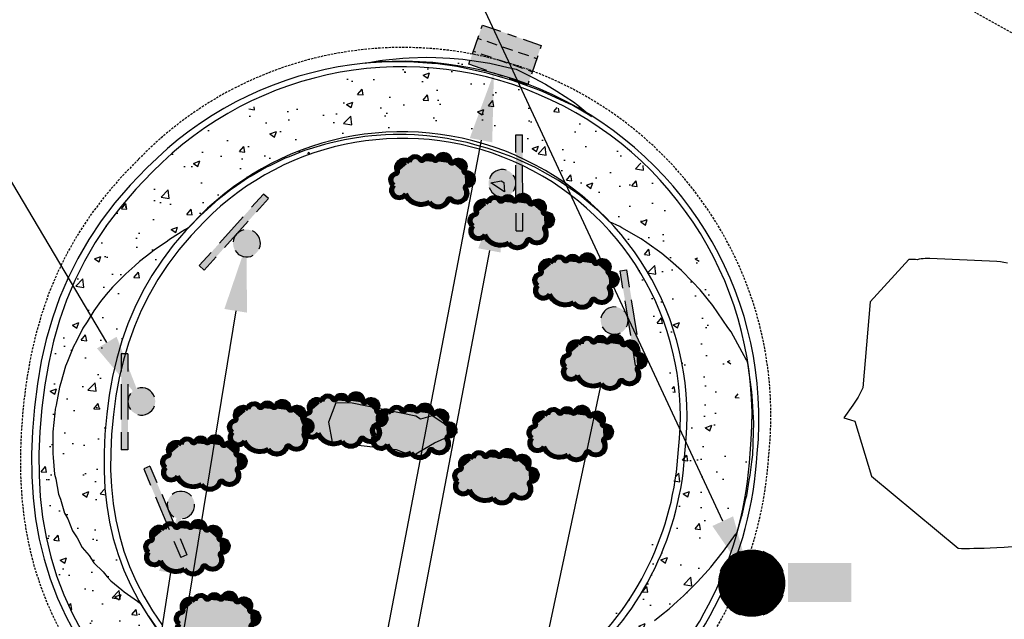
# Model space of a CAD drawing. Header units: feet. Extents: x 351431 to 355879, y 310968 to 329728.
# Tile 132 of 254: x 353172 to 353280, y 321656 to 321721. Entities that reach past the tile are written whole.
import ezdxf

# ---------------------------------------------------------------- set-up
doc = ezdxf.new("R2010")
doc.units = ezdxf.units.FT
doc.header["$MEASUREMENT"] = 0
doc.linetypes.add('D25', pattern=[0.375, 0.25, -0.125])
for name, color, linetype in [('EHYSC', 161, 'Continuous'), ('ELTCN-EG1', 251, 'Continuous'), ('ELYCB-BACK', 5, 'Continuous'), ('ELYCB-FL', 2, 'Continuous'), ('ELYSP', 1, 'D25'), ('ELYSW-BACK', 2, 'Continuous'), ('ESFS', 153, 'Continuous'), ('ESIO', 4, 'Continuous'), ('ESMask', 155, 'Continuous'), ('ESUD', 5, 'Continuous'), ('ESUS', 5, 'Continuous'), ('ETFS', 6, 'Continuous'), ('ETUD', 4, 'Continuous'), ('ETUS', 2, 'Continuous')]:
    doc.layers.add(name, color=color, linetype=linetype)

# ---------------------------------------------------------------- blocks, each defined once
blk = doc.blocks.new('ESIPUBSIGN')
at = {"layer": 'ESMask'}
h = blk.add_hatch(color=256, dxfattribs=at)
edge = h.paths.add_edge_path()
edge.add_arc((0, 0), 0.03, 90, 450)
for p, q in [((-0.03, 0.1047), (-0.0447, 0.1047)), ((-0.0447, 0.1047), (-0.0447, 0.066)), ((-0.03, 0.1047), (-0.03, 0.066)), ((-0.0447, 0.0381), (-0.0447, -0.0393)), ((-0.03, 0.0381), (-0.03, -0.0393)), ((-0.0447, -0.0672), (-0.0447, -0.1059)), ((-0.03, -0.0672), (-0.03, -0.1059)), ((-0.03, -0.1059), (-0.0447, -0.1059))]:
    blk.add_line(p, q)
for start, end in [(17.9702, 107.0495), (144.2314, 216.3563), (253.5383, 340.7883)]:
    blk.add_arc((0, 0), 0.03, start, end)
blk.add_solid([(-0.0447, -0.1059), (-0.03, -0.1059), (-0.0447, 0.1047), (-0.03, 0.1047)], dxfattribs=at)
blk = doc.blocks.new('ESIDTREE')
blk.add_lwpolyline([(-0.0825, 0.0208, -0.658219), (-0.0543, 0.049, -0.594626), (-0.0245, 0.0498, -0.704437), (0.0052, 0.0498, -0.885068), (0.0416, 0.0438, -0.916303), (0.0721, 0.0223, -1.027393), (0.0751, -0.0141, -0.880235), (0.0364, -0.0431, -0.569977), (-0.0089, -0.052, -0.370407), (-0.061, -0.0364, -0.824221), (-0.0922, -0.0097, -0.566054), (-0.0825, 0.0208, -0.480508)], format="xyb")
at = {"layer": 'ESMask', "const_width": 0.01}
blk.add_lwpolyline([(-0.0779, 0.0227, -0.792768), (-0.0511, 0.0413, -0.768721), (-0.0289, 0.0473, 0.639322), (-0.0198, 0.0481, -0.704437), (0.0005, 0.0481, 0.72706), (0.01, 0.0484, -0.885068), (0.0366, 0.044, 0.713475), (0.0454, 0.0406, -0.916303), (0.0678, 0.0248, 0.615666), (0.0727, 0.0173, -1.027393), (0.0748, -0.0091, 0.556873), (0.0707, -0.0166, -0.880235), (0.04, -0.0396, 0.556256), (0.0317, -0.0414, -0.62875), (-0.0075, -0.0457, -0.457201), (-0.0599, -0.0275, -1.148825), (-0.0854, -0.0089, -0.666281), (-0.0814, 0.0159, 0.45741)], format="xyb", close=True, dxfattribs=at)
at = {"layer": 'ESMask'}
for points in [[(-0.0825, 0.0208), (-0.0543, 0.049), (0.0721, 0.0223), (0.0416, 0.0438)], [(-0.079, 0.0326), (-0.0729, 0.0238), (-0.0638, 0.0466), (-0.0573, 0.0372)], [(-0.0187, 0.044), (-0.0158, 0.0532), (-0.0004, 0.0423), (-0.0009, 0.052)], [(0.0105, 0.0432), (0.0168, 0.0574), (0.0348, 0.0399), (0.0336, 0.0548)], [(0.0445, 0.0383), (0.0562, 0.0462), (0.0628, 0.0226), (0.0702, 0.0328)], [(-0.0825, 0.0208), (-0.0922, -0.0097), (0.0721, 0.0223), (0.0751, -0.0141)], [(0.0704, -0.0072), (0.085, -0.004), (0.0691, 0.0173), (0.0823, 0.0154)], [(-0.087, -0.0082), (-0.0836, -0.0336), (0.0749, -0.0108), (0.0649, -0.0431)], [(-0.0495, -0.0328), (-0.05, -0.0434), (0.0292, -0.0385), (0.018, -0.0545)]]:
    blk.add_solid(points, dxfattribs=at)
blk = doc.blocks.new('ESUDCI')
for p, q in [((-0.0684, 0.0831), (-0.0684, 0.0912)), ((-0.0684, 0.0912), (-0.0263, 0.0912)), ((-0.0101, 0.0912), (0.0101, 0.0912)), ((0.0263, 0.0912), (0.0684, 0.0912)), ((0.0684, 0.0912), (0.0684, 0.0831)), ((-0.0684, 0.0243), (-0.0684, 0.0669)), ((0.0684, 0.0669), (0.0684, 0.0243)), ((-0.0595, 0.0602), (-0.0684, 0.0602)), ((-0.0231, 0.0602), (-0.0466, 0.0602)), ((0.0134, 0.0602), (-0.0101, 0.0602)), ((0.0499, 0.0602), (0.0263, 0.0602)), ((0.0684, 0.0602), (0.0628, 0.0602)), ((-0.0628, 0.0301), (-0.0684, 0.0301)), ((-0.0263, 0.0301), (-0.0499, 0.0301)), ((0.0101, 0.0301), (-0.0134, 0.0301)), ((0.0466, 0.0301), (0.0231, 0.0301)), ((0.0684, 0.0301), (0.0595, 0.0301)), ((-0.0684, 0), (-0.0684, 0.0081)), ((-0.0263, 0), (-0.0684, 0)), ((0.0101, 0), (-0.0101, 0)), ((0.0684, 0.0081), (0.0684, 0)), ((0.0684, 0), (0.0263, 0))]:
    blk.add_line(p, q)
at = {"layer": 'ESMask'}
blk.add_solid([(-0.0684, 0), (-0.0684, 0.0912), (0.0684, 0), (0.0684, 0.0912)], dxfattribs=at)
blk = doc.blocks.new('ESUSMHOLE')
for radius, start, end in [(0.0738, 110, 160), (0.0738, 20, 70), (0.0492, 65, 115), (0.0492, 155, 205), (0.0492, 335, 25), (0.0738, 200, 250), (0.0738, 290, 340), (0.0492, 245, 295)]:
    blk.add_arc((0, 0), radius, start, end)
at = {"layer": 'ESMask', "const_width": 0.0738}
blk.add_lwpolyline([(-0.0369, 0, 1), (0.0369, 0, 1)], format="xyb", close=True, dxfattribs=at)
at = {"layer": 'ESMask'}
blk.add_solid([(0.0796, -0.0411), (0.0796, 0.0441), (0.2186, -0.0411), (0.2186, 0.0441)], dxfattribs=at)

msp = doc.modelspace()

# ---------------------------------------------------------------- hatches: boundary and pattern name
at = {"layer": 'EHYSC'}
h = msp.add_hatch(dxfattribs=at)
h.set_pattern_fill('AR-CONC', color=256, style=0)
h.set_pattern_definition([(50, (352721.244, 321712.337), (7.1726, -0.62752), [0.75, -8.25]), (355, (352721.244, 321712.337), (-1.38751, 7.52192), [0.6, -6.6]), (100.4514, (352721.842, 321712.285), (5.78509, 6.8944), [0.6374, -7.01142]), (46.1842, (352721.244, 321714.337), (10.67241, -1.65519), [1.125, -12.375]), (96.6356, (352722.133, 321714.199), (9.34663, 9.74118), [0.9561, -10.51713]), (351.1842, (352721.244, 321714.337), (9.34662, 9.74119), [0.9, -9.9]), (21, (352722.244, 321713.837), (5.96907, -4.02619), [0.75, -8.25]), (326, (352722.244, 321713.837), (2.43315, 7.2515), [0.6, -6.6]), (71.4514, (352722.7414, 321713.5015), (8.40223, 3.2253), [0.6374, -7.01142]), (37.5, (352721.244, 321712.337), (0.121599, 3.328939), [0, -6.52, 0, -6.7, 0, -6.625]), (7.5, (352721.244, 321712.337), (2.630695, 3.944117), [0, -3.82, 0, -6.37, 0, -2.525]), (327.5, (352719.014, 321712.337), (5.338224, -0.225549), [0, -2.5, 0, -7.8, 0, -10.35]), (317.5, (352718.014, 321712.337), (5.83186, 1.00105), [0, -3.25, 0, -5.18, 0, -7.35])])
h.paths.add_polyline_path([(353109.91, 321725.68), (353110, 321727.88), (353131.19, 321737.97), (353132.33, 321736.08), (353133.99, 321737.26), (353135.48, 321738.43), (353136.87, 321739.62), (353138.2, 321740.85), (353139.53, 321742.16), (353141.63, 321744.3), (353143.49, 321746.27), (353145.19, 321748.15), (353146.79, 321749.98), (353148.35, 321751.83), (353152.43, 321756.85), (353153.12, 321757.77), (353153.84, 321758.8), (353155.12, 321760.78), (353155.86, 321761.99), (353162.89, 321773.79), (353166.1, 321779.22), (353167.68, 321781.81), (353171.06, 321787.3), (353171.87, 321788.76), (353163.21, 321793.79), (353154.27, 321778.91), (353147.4, 321767.3), (353145.2, 321763.77), (353134.14, 321752.2, -0.065693), (353120.2, 321743.56), (353115.17, 321741.38), (353088.15, 321726.3, -0.134084), (353073.46, 321720.39), (353064.49, 321719.73), (353043.23, 321718.18, -0.059206), (353033.87, 321718.83), (353030.08, 321719.51), (353021.8, 321720.91), (353017.25, 321721.65), (352996.55, 321722.12), (352992.55, 321722.17), (352959.93, 321723.05), (352954.28, 321723.15), (352915.81, 321723.89), (352899.2, 321724.16), (352870.48, 321724.68), (352867.66, 321724.73), (352864.13, 321724.69), (352814.14, 321725.86), (352797.94, 321722.81), (352789.45, 321721.36), (352754.25, 321722.67), (352751.1, 321723.32), (352749.2, 321723.79), (352747.2, 321724.36), (352746.24, 321724.68), (352744.92, 321725.17), (352743.7, 321725.76), (352742.23, 321726.56), (352740.89, 321727.39), (352739.62, 321728.27), (352738.37, 321729.22), (352735.24, 321731.75), (352734.48, 321732.61), (352732.81, 321734.91), (352731.71, 321736.4), (352730.92, 321737.55), (352730.13, 321738.84), (352729.51, 321739.93), (352728.8, 321741.3), (352727.99, 321743.12), (352727.29, 321745.29), (352726.93, 321746.58), (352726.13, 321749.79), (352721.24, 321748.91), (352721.81, 321746.6), (352722.38, 321744.49), (352723.07, 321742.29), (352723.28, 321741.7), (352723.96, 321739.93), (352724.67, 321738.33), (352725.74, 321736.25), (352726.46, 321734.95), (352727.19, 321733.78), (352728.27, 321732.3), (352730.02, 321730.04), (352730.61, 321729.37), (352731.24, 321728.71), (352731.95, 321728.05), (352732.35, 321727.73), (352735.39, 321725.3), (352736.84, 321724.22), (352738.31, 321723.2), (352739.87, 321722.24), (352741.57, 321721.32), (352742.49, 321720.88), (352743.45, 321720.46), (352744.5, 321720.06), (352745.61, 321719.69), (352747.91, 321719.01), (352750.11, 321718.45), (352751.97, 321718.03), (352753.74, 321717.67), (352797.73, 321716.26), (352797.89, 321718.05), (352814.07, 321721), (352864.3, 321719.91), (352867.61, 321719.84), (352867.6, 321717.71), (352864.41, 321714.88), (352870.25, 321714.85), (352898.91, 321714.3), (352905.05, 321714.17), (352901.57, 321717.06), (352901.71, 321719.35), (352915.74, 321719.07), (352954.08, 321718.35), (352957.32, 321718.16), (352957.33, 321715.9), (352953.94, 321713.17), (352960.09, 321713.01), (352992.37, 321712.34), (352998.22, 321712.34), (352994.85, 321715.02), (352995, 321717.35), (352996.47, 321717.36), (353016.53, 321716.88), (353021.26, 321716.27), (353030.69, 321714.66), (353030.71, 321712.54), (353064.74, 321714.63), (353073.9, 321715.4), (353081.9, 321716.26), (353089.63, 321717.18), (353091.55, 321717.46), (353093.32, 321717.76), (353095.65, 321718.29), (353096.63, 321718.56), (353098.41, 321719.12), (353101.57, 321720.2), (353104.49, 321721.17), (353110.08, 321723.25), (353111, 321723.51), (353111.56, 321723.75)])
h = msp.add_hatch(dxfattribs=at)
h.set_pattern_fill('AR-CONC', color=256, style=0)
h.set_pattern_definition([(50, (353229.139, 321700.008), (7.1726, -0.62752), [0.75, -8.25]), (355, (353229.139, 321700.008), (-1.3875, 7.52192), [0.6, -6.6]), (100.4514, (353229.737, 321699.956), (5.7851, 6.8944), [0.6374, -7.01142]), (46.184, (353229.139, 321702.008), (10.6724, -1.6552), [1.125, -12.375]), (96.636, (353230.028, 321701.87), (9.3466, 9.7412), [0.9561, -10.5171]), (351.184, (353229.139, 321702.008), (9.3466, 9.7412), [0.9, -9.9]), (21, (353230.139, 321701.508), (5.96907, -4.0262), [0.75, -8.25]), (326, (353230.139, 321701.508), (2.43315, 7.2515), [0.6, -6.6]), (71.4514, (353230.6364, 321701.1725), (8.40223, 3.2253), [0.6374, -7.01142]), (37.5, (353229.139, 321700.008), (0.1216, 3.32894), [0, -6.52, 0, -6.7, 0, -6.625]), (7.5, (353229.139, 321700.008), (2.630695, 3.94412), [0, -3.82, 0, -6.37, 0, -2.525]), (327.5, (353226.909, 321700.008), (5.338224, -0.22555), [0, -2.5, 0, -7.8, 0, -10.35]), (317.5, (353225.909, 321700.008), (5.83186, 1.00105), [0, -3.25, 0, -5.18, 0, -7.35])])
h.paths.add_polyline_path([(353320.68, 321716.88), (353319.2, 321717.9), (353316.87, 321719.6), (353315.3, 321720.78), (353313.63, 321722.07), (353310.17, 321724.87), (353306.78, 321727.7), (353303.79, 321730.27), (353300.02, 321733.58), (353288.77, 321746.1, 0.097664), (353245.42, 321781.15), (353237.47, 321784.29), (353235.23, 321788.12), (353234.79, 321786.79), (353234.48, 321785.98), (353233.08, 321782.72), (353232.6, 321781.6), (353231.79, 321779.88), (353230.06, 321776.21), (353229.63, 321775.4), (353229.14, 321774.56), (353233.53, 321775.27), (353241.41, 321772.14, -0.098763), (353281.53, 321739.41), (353293.08, 321726.59, 0.10427), (353323.65, 321704.68), (353323.22, 321702.79), (353325.58, 321702.41), (353328.13, 321702.04), (353330.81, 321701.71), (353336.25, 321701.12), (353341.39, 321700.64), (353345.71, 321700.3), (353349.8, 321700.01), (353349.52, 321710.56), (353346.06, 321710.85), (353342.41, 321711.22), (353338.08, 321711.75), (353335.8, 321712.07), (353333.52, 321712.44), (353331.28, 321712.85), (353329.16, 321713.3), (353327.2, 321713.79), (353326.26, 321714.08), (353325.36, 321714.39), (353324.51, 321714.74), (353323.7, 321715.11), (353322.91, 321715.52), (353322.16, 321715.94)])
h = msp.add_hatch(dxfattribs=at)
h.set_pattern_fill('AR-CONC', color=256, style=0)
h.set_pattern_definition([(50, (353173.8837, 321634.86), (7.1726, -0.62752), [0.75, -8.25]), (355, (353173.884, 321634.86), (-1.3875, 7.5219), [0.6, -6.6]), (100.4514, (353174.4814, 321634.808), (5.7851, 6.8944), [0.6374, -7.0114]), (46.184, (353173.884, 321636.86), (10.6724, -1.6552), [1.125, -12.375]), (96.636, (353174.773, 321636.722), (9.3466, 9.7412), [0.9561, -10.5171]), (351.184, (353173.884, 321636.86), (9.3466, 9.7412), [0.9, -9.9]), (21, (353174.8837, 321636.36), (5.96907, -4.0262), [0.75, -8.25]), (326, (353174.884, 321636.36), (2.43315, 7.2515), [0.6, -6.6]), (71.4514, (353175.381, 321636.025), (8.40223, 3.2253), [0.6374, -7.0114]), (37.5, (353173.8837, 321634.8603), (0.1216, 3.32894), [0, -6.52, 0, -6.7, 0, -6.625]), (7.5, (353173.8837, 321634.8603), (2.6307, 3.94412), [0, -3.82, 0, -6.37, 0, -2.525]), (327.5, (353171.6537, 321634.8603), (5.338224, -0.22555), [0, -2.5, 0, -7.8, 0, -10.35]), (317.5, (353170.6537, 321634.8603), (5.83186, 1.00105), [0, -3.25, 0, -5.18, 0, -7.35])])
h.paths.add_polyline_path([(353251.88, 321673.83), (353251.66, 321675.08), (353251.01, 321678.39), (353250.52, 321680.63), (353249.92, 321683.15), (353249.21, 321685.88), (353248.41, 321688.73), (353247.49, 321691.62), (353246.47, 321694.48), (353245.35, 321697.23), (353244.13, 321699.79), (353242.8, 321702.08), (353241.79, 321703.52), (353240.73, 321704.81), (353239.6, 321705.98), (353238.43, 321707.04), (353237.19, 321708), (353235.91, 321708.89), (353234.58, 321709.72), (353233.2, 321710.51), (353231.78, 321711.26), (353225.7, 321714.34), (353224.07, 321715.16), (353222.47, 321715.87), (353221.67, 321716.17), (353220.88, 321716.43), (353220.08, 321716.64), (353219.27, 321716.79), (353218.45, 321716.89), (353217.62, 321716.93), (353216.77, 321716.9), (353215.9, 321716.79), (353215, 321716.61), (353205.19, 321714.29), (353202.89, 321713.68), (353200.64, 321713.01), (353198.45, 321712.26), (353196.31, 321711.4), (353194.22, 321710.41), (353192.17, 321709.27), (353190.17, 321707.95), (353188.22, 321706.43), (353186.3, 321704.69), (353184.5, 321702.81), (353182.86, 321700.9), (353181.38, 321698.96), (353180.05, 321696.96), (353178.87, 321694.92), (353177.83, 321692.82), (353176.92, 321690.67), (353176.14, 321688.45), (353175.49, 321686.16), (353174.95, 321683.81), (353174.53, 321681.38), (353174.21, 321678.86), (353173.99, 321676.27), (353173.88, 321673.82), (353173.9, 321671.44), (353174.03, 321669.13), (353174.28, 321666.87), (353174.67, 321664.67), (353175.18, 321662.52), (353175.82, 321660.41), (353176.6, 321658.35), (353177.52, 321656.32), (353178.58, 321654.33), (353179.78, 321652.36), (353181.14, 321650.41), (353182.65, 321648.49), (353184.21, 321646.72), (353185.84, 321645.14), (353187.52, 321643.72), (353189.26, 321642.46), (353191.06, 321641.33), (353192.92, 321640.33), (353194.84, 321639.43), (353196.82, 321638.63), (353198.87, 321637.9), (353200.98, 321637.23), (353203.16, 321636.6), (353205.4, 321636.01), (353207.72, 321635.43), (353209.19, 321635.12), (353210.62, 321634.94), (353212.01, 321634.86), (353213.38, 321634.88), (353214.72, 321635), (353216.05, 321635.19), (353217.37, 321635.45), (353218.7, 321635.77), (353220.03, 321636.14), (353222.76, 321636.99), (353225.61, 321637.92), (353227.79, 321638.62), (353229.83, 321639.36), (353230.81, 321639.77), (353231.75, 321640.21), (353232.66, 321640.68), (353233.54, 321641.21), (353234.39, 321641.8), (353235.2, 321642.45), (353235.98, 321643.17), (353236.72, 321643.98), (353237.43, 321644.88), (353239.06, 321647.25), (353240.69, 321649.88), (353242.28, 321652.69), (353243.81, 321655.61), (353245.28, 321658.55), (353246.65, 321661.44), (353247.91, 321664.2), (353249.03, 321666.75), (353250.78, 321670.9), (353251.87, 321673.61)])
h.paths.add_polyline_path([(353244.76, 321674.24), (353244.57, 321675.28), (353244.01, 321678.04), (353243.59, 321679.91), (353243.08, 321682.01), (353242.48, 321684.28), (353241.79, 321686.66), (353241.02, 321689.07), (353240.16, 321691.46), (353239.22, 321693.75), (353238.19, 321695.89), (353237.09, 321697.8), (353236.27, 321698.96), (353235.41, 321700), (353234.49, 321700.94), (353233.54, 321701.79), (353232.53, 321702.57), (353231.49, 321703.28), (353230.41, 321703.94), (353229.29, 321704.57), (353226.94, 321705.77), (353223.2, 321707.64), (353221.89, 321708.3), (353220.61, 321708.87), (353219.98, 321709.11), (353219.34, 321709.32), (353218.7, 321709.49), (353218.06, 321709.62), (353217.4, 321709.7), (353216.73, 321709.73), (353216.05, 321709.71), (353215.36, 321709.62), (353214.64, 321709.48), (353206.72, 321707.62), (353204.86, 321707.14), (353203.04, 321706.6), (353201.27, 321706), (353199.54, 321705.31), (353197.85, 321704.51), (353196.2, 321703.59), (353194.6, 321702.52), (353193.03, 321701.29), (353191.49, 321699.87), (353189.99, 321698.29), (353188.62, 321696.67), (353187.38, 321695.03), (353186.26, 321693.35), (353185.27, 321691.63), (353184.4, 321689.86), (353183.63, 321688.05), (353182.97, 321686.19), (353182.42, 321684.27), (353181.96, 321682.29), (353181.59, 321680.25), (353181.31, 321678.14), (353181.11, 321675.95), (353181.02, 321673.92), (353181.02, 321671.94), (353181.12, 321670.02), (353181.32, 321668.15), (353181.63, 321666.32), (353182.04, 321664.53), (353182.57, 321662.77), (353183.2, 321661.06), (353183.95, 321659.37), (353184.82, 321657.7), (353185.81, 321656.06), (353186.92, 321654.43), (353188.16, 321652.82), (353189.4, 321651.39), (353190.7, 321650.11), (353192.04, 321648.97), (353193.43, 321647.95), (353194.88, 321647.04), (353196.37, 321646.23), (353197.91, 321645.51), (353199.51, 321644.87), (353201.16, 321644.29), (353202.86, 321643.75), (353204.61, 321643.26), (353208.28, 321642.34), (353209.49, 321642.09), (353210.67, 321641.94), (353211.82, 321641.88), (353212.94, 321641.9), (353214.04, 321642), (353215.14, 321642.16), (353216.23, 321642.38), (353217.31, 321642.64), (353219.52, 321643.29), (353223, 321644.43), (353224.85, 321645.05), (353226.6, 321645.69), (353227.43, 321646.04), (353228.24, 321646.41), (353229.01, 321646.82), (353229.76, 321647.27), (353230.49, 321647.77), (353231.18, 321648.33), (353231.85, 321648.95), (353232.49, 321649.64), (353233.1, 321650.4), (353234.42, 321652.33), (353235.74, 321654.47), (353237.03, 321656.77), (353238.27, 321659.15), (353239.45, 321661.55), (353240.56, 321663.91), (353241.57, 321666.16), (353243.24, 321670.09), (353244.73, 321673.85)], flags=16)

# ---------------------------------------------------------------- linework, layer by layer
at = {"layer": 'ELTCN-EG1', "flags": 128}
for points, elevation in [([(353229.13, 321713.55), (353228.47, 321713.79), (353225.82, 321714.74), (353225.06, 321714.96), (353223.05, 321715.56), (353222.4, 321715.71), (353220.23, 321716.18), (353219.7, 321716.26), (353217.37, 321716.59), (353216.97, 321716.62), (353214.48, 321716.79), (353214.22, 321716.79), (353211.58, 321716.78), (353211.47, 321716.77), (353209.65, 321716.63), (353211.27, 321716.92), (353211.57, 321716.97), (353213.78, 321717.19), (353214.49, 321717.24), (353216.35, 321717.29), (353217.43, 321717.28), (353218.95, 321717.2), (353220.38, 321717.09), (353222.09, 321716.82), (353223.32, 321716.65), (353225.36, 321716.17), (353226.22, 321715.99), (353228.2, 321715.01), (353229.46, 321714.34), (353230.68, 321713.58), (353232.5, 321712.4), (353232.99, 321712.02), (353234.5, 321710.81), (353232.33, 321712.07), (353232.05, 321712.2), (353229.13, 321713.55)], 127), ([(353241.38, 321655.52), (353242.16, 321656.16), (353243, 321656.82), (353243.93, 321657.66), (353244.58, 321658.23), (353245.63, 321659.29), (353246.11, 321659.75), (353247.27, 321661.05), (353247.58, 321661.38), (353248.83, 321662.93), (353248.98, 321663.12), (353250.3, 321664.94), (353250.32, 321664.96), (353250.45, 321665.17), (353250.95, 321666.91), (353251, 321667.08), (353251.42, 321668.89), (353251.51, 321669.25), (353251.79, 321670.9), (353251.9, 321671.46), (353252.07, 321672.92), (353252.17, 321673.7), (353252.26, 321676.16), (353252.28, 321677.16), (353252.12, 321680.16), (353252.09, 321680.62), (353251.64, 321683.76), (353251.52, 321684.03), (353251.5, 321684.07), (353249.8, 321687.18), (353249.44, 321687.64), (353247.81, 321690.06), (353246.41, 321691.8), (353245.58, 321692.67), (353244.36, 321693.92), (353243.14, 321694.97), (353242.19, 321695.78), (353240.54, 321696.95), (353239.92, 321697.38), (353237.81, 321698.6), (353237.6, 321698.72), (353236.46, 321699.24), (353235.4, 321700.31), (353235.28, 321700.41), (353233.2, 321702.16), (353232.83, 321702.42), (353230.85, 321703.79), (353229.11, 321704.78), (353228.36, 321705.2), (353226.75, 321705.93), (353225.74, 321706.38), (353224.31, 321706.87), (353223.03, 321707.31), (353221.94, 321707.63), (353220.86, 321707.93), (353219.68, 321708.18), (353218.65, 321708.39), (353217.38, 321708.57), (353216.41, 321708.69), (353215.06, 321708.78), (353214.16, 321708.83), (353212.72, 321708.82), (353211.89, 321708.8), (353210.39, 321708.68), (353209.64, 321708.61), (353208.07, 321708.36), (353207.4, 321708.25), (353205.78, 321707.87), (353205.19, 321707.73), (353203.53, 321707.22), (353203.02, 321707.05), (353201.34, 321706.39), (353200.9, 321706.22), (353199.21, 321705.4), (353198.85, 321705.23), (353197.15, 321704.25), (353196.88, 321704.09), (353195.19, 321702.94), (353194.99, 321702.81), (353193.33, 321701.5), (353193.2, 321701.39), (353191.58, 321699.91), (353191.52, 321699.85), (353190.27, 321698.58)], 128), ([(353224.75, 321703.63), (353224.88, 321703.55), (353224.95, 321702.53), (353223.44, 321703.52), (353224.57, 321703.73), (353224.75, 321703.63)], 128), ([(353190.27, 321698.58), (353189.93, 321698.38), (353189.9, 321698.36), (353188.2, 321697.29), (353187.99, 321697.13), (353186.53, 321696.13), (353186.16, 321695.83), (353184.92, 321694.88), (353184.41, 321694.42), (353183.4, 321693.54), (353182.78, 321692.91), (353181.96, 321692.09), (353181.27, 321691.27), (353180.64, 321690.51), (353179.91, 321689.5), (353179.17, 321688.29), (353178.7, 321687.6), (353178, 321686.17), (353177.66, 321685.57), (353177.03, 321683.94), (353176.8, 321683.41), (353176.28, 321681.59), (353176.14, 321681.12), (353175.76, 321679.15), (353175.67, 321678.71), (353175.63, 321678.26), (353175.41, 321676.2), (353175.42, 321675.79), (353175.39, 321673.84), (353175.45, 321673.41), (353175.6, 321671.56), (353175.73, 321671.08), (353176.03, 321669.38), (353176.26, 321668.83), (353176.69, 321667.31), (353177.04, 321666.66), (353177.56, 321665.35), (353178.09, 321664.6), (353178.64, 321663.53), (353179.39, 321662.66), (353179.92, 321661.85), (353180.94, 321660.86), (353181.37, 321660.31), (353181.77, 321659.86), (353182.97, 321658.9), (353183.22, 321658.67), (353184.69, 321657.63), (353184.72, 321657.6), (353184.99, 321657.42), (353185.84, 321656.08), (353185.89, 321656.01), (353186.97, 321654.48)], 128), ([(353280.11, 321694.72), (353279.72, 321694.8), (353279.33, 321694.86), (353278.95, 321694.89), (353271.6, 321695.21), (353271.34, 321695.22), (353271.09, 321695.21), (353270.85, 321695.2), (353270.63, 321695.17), (353270.42, 321695.14), (353270.22, 321695.09), (353270.01, 321695.11), (353269.8, 321695.11), (353269.61, 321695.11), (353269.44, 321695.11), (353269.28, 321695.11), (353265.05, 321690.46), (353264.23, 321681.04), (353264.04, 321680.62), (353263.72, 321680.03), (353263.16, 321679.15), (353262.15, 321677.75), (353262.89, 321677.52), (353263.36, 321677.37), (353265.19, 321671.37), (353274.69, 321663.45), (353275.07, 321663.44), (353275.48, 321663.44), (353275.93, 321663.44), (353276.43, 321663.45), (353276.98, 321663.46), (353277.57, 321663.47), (353278.23, 321663.5), (353278.95, 321663.54), (353279.75, 321663.58), (353280.62, 321663.65)], 128), ([(353214.72, 321673.76), (353214.84, 321673.7), (353214.97, 321673.64), (353217.26, 321675.02), (353219.78, 321676.15), (353217, 321677.98), (353215.74, 321677.61), (353215.22, 321677.94), (353208.22, 321679.35), (353206.45, 321679.4), (353205.64, 321677.26), (353206.03, 321675.1), (353213.07, 321674.28), (353214.32, 321673.81), (353214.72, 321673.76)], 129)]:
    msp.add_lwpolyline(points, dxfattribs=dict(at, elevation=elevation))
at = {"layer": 'ELYCB-BACK', "flags": 128}
for points in [[(353207.72, 321635.43, 0.422797), (353251.88, 321673.83, 0.711882), (353186.3, 321704.69), (353184.5, 321702.81), (353182.86, 321700.9), (353181.38, 321698.96), (353180.05, 321696.96), (353178.87, 321694.92), (353177.83, 321692.82), (353176.92, 321690.67), (353176.14, 321688.45), (353175.49, 321686.16), (353174.95, 321683.81), (353174.53, 321681.38), (353174.21, 321678.86), (353173.99, 321676.27), (353173.88, 321673.82), (353173.9, 321671.44), (353174.03, 321669.13), (353174.28, 321666.87), (353174.67, 321664.67), (353175.18, 321662.52), (353175.82, 321660.41), (353176.6, 321658.35), (353177.52, 321656.32), (353178.58, 321654.33)], [(353208.34, 321643.1, 0.423642), (353244.02, 321674.27, 0.715642), (353192.04, 321699.29), (353190.57, 321697.74), (353189.23, 321696.17), (353188.02, 321694.56), (353186.93, 321692.92), (353185.96, 321691.25), (353185.1, 321689.53), (353184.35, 321687.77), (353183.7, 321685.95), (353183.15, 321684.08), (353182.69, 321682.15), (353182.33, 321680.16), (353182.05, 321678.1), (353181.85, 321675.97), (353181.75, 321673.99), (353181.74, 321672.06), (353181.83, 321670.19), (353182.02, 321668.36), (353182.31, 321666.58), (353182.71, 321664.84), (353183.21, 321663.13), (353183.83, 321661.45), (353184.55, 321659.8), (353185.4, 321658.18), (353186.35, 321656.58), (353187.43, 321654.99)]]:
    msp.add_lwpolyline(points, format="xyb", dxfattribs=at)
at = {"layer": 'ELYCB-FL', "flags": 128}
msp.add_lwpolyline([(353207.67, 321634.68, 0.420178), (353252.67, 321673.85, 0.70671), (353185.72, 321705.16), (353183.88, 321703.26), (353182.21, 321701.32), (353180.7, 321699.35), (353179.34, 321697.32), (353178.14, 321695.24), (353177.07, 321693.11), (353176.15, 321690.92), (353175.35, 321688.67), (353174.69, 321686.35), (353174.14, 321683.95), (353173.71, 321681.48), (353173.39, 321678.92), (353173.17, 321676.28), (353173.07, 321673.78), (353173.09, 321671.35), (353173.23, 321668.99), (353173.5, 321666.68), (353173.9, 321664.44), (353174.44, 321662.24), (353175.1, 321660.09), (353175.91, 321657.99), (353176.86, 321655.92), (353177.95, 321653.88)], format="xyb", dxfattribs=at)
at = {"layer": 'ELYSP', "flags": 128}
msp.add_lwpolyline([(353506.07, 320824.63), (353503.46, 320782.93), (353500.33, 320734.19), (353496.72, 320684.2), (353492.59, 320634.9), (353491.44, 320617.73), (353490.07, 320613.94), (353488.23, 320610.83), (353485.39, 320609.95), (353482.76, 320611.04), (353479.98, 320615.57), (353479.45, 320631.47), (353477.93, 320681.47), (353476.75, 320731.4), (353477.14, 320781.23), (353475.6, 320830.9), (353475.05, 320881.16), (353473.84, 320931.06), (353473.13, 320980.79), (353472.12, 321030.46), (353471.6, 321080.76), (353470.75, 321126.76), (353470.2, 321176.51), (353470.34, 321226.57), (353470.3, 321276.6), (353470.42, 321326.93), (353470.07, 321376.61), (353469.79, 321426.34), (353469.66, 321476.68), (353469.55, 321526.41), (353468.6, 321576.43), (353468.52, 321598.95), (353468.45, 321626.72), (353468.27, 321676.53), (353467.81, 321726.47), (353467.54, 321776.88), (353468.44, 321826.58), (353468.46, 321876.42), (353468.45, 321926.8), (353468.74, 321976.5), (353468.89, 322026.7), (353468.61, 322076.57), (353468.69, 322126.86), (353468.12, 322177.91), (353468.07, 322228.83), (353467.13, 322279.49), (353466.13, 322329.72), (353465.57, 322380.46), (353467.33, 322399.86), (353463.16, 322430.33), (353462.19, 322452.44), (353464.18, 322454.33), (353466.4, 322453.41), (353467.86, 322451.3), (353470.73, 322430.56), (353475.53, 322389.79), (353477.12, 322380.89), (353485.47, 322330.41), (353494.99, 322279.71), (353505.44, 322229.24), (353517.18, 322177.56), (353527.93, 322131.21), (353539.12, 322084.25), (353549.65, 322038.19), (353561.08, 321984.22), (353570.67, 321936.62), (353581.84, 321888.51), (353593.53, 321842.65), (353597.88, 321829.06), (353598.93, 321829.77), (353603.67, 321819.8), (353618.98, 321779.46), (353621.27, 321773.51), (353622.41, 321770.79), (353624.6, 321765.24), (353631, 321749.5, -0.81762), (353626.57, 321744.87, 0.225016), (353562.44, 321740.06), (353561.32, 321739.48), (353560.13, 321738.79), (353557.94, 321737.38), (353556.65, 321736.5), (353556.41, 321736.35, -0.055037), (353506.64, 321712.25), (353482.87, 321705.1, -0.057493), (353426.83, 321698.34), (353376.72, 321698.15), (353350.13, 321698.02, -0.107748), (353307.72, 321705.54), (353305.8, 321706.34), (353303.72, 321707.3), (353301.68, 321708.28), (353297.59, 321710.38), (353256.32, 321733.62, 0.086105), (353224.98, 321746.78), (353215.34, 321749.34, -0.76876), (353213.59, 321755.37), (353217.2, 321759.92), (353222.34, 321767.76), (353224.39, 321770.95), (353227.2, 321775.44), (353227.7, 321776.28), (353228.54, 321777.87), (353229.93, 321780.77), (353230.31, 321781.64), (353231.05, 321783.56), (353232.42, 321786.94), (353233.04, 321788.67), (353233.18, 321789.15), (353233.97, 321791.88), (353235.59, 321797.86), (353237.15, 321803.91), (353246.82, 321852.63), (353256.31, 321901.06), (353264.08, 321941.01), (353267.01, 321950.8), (353268.3, 321950.28), (353268.82, 321949.99), (353274.47, 321986.46), (353284.88, 322036.97), (353296.01, 322088.82), (353306.5, 322140.61), (353315.06, 322190.84), (353321.92, 322241.88), (353326.28, 322296.1), (353328.87, 322347.75), (353330.09, 322390.37), (353330.34, 322462.82), (353329.91, 322524.55), (353328.65, 322562.41), (353329.67, 322567.85), (353332.43, 322571.37), (353335.15, 322572.35), (353339.03, 322571.06), (353342.59, 322568.32), (353346.33, 322523.2), (353348.78, 322473.96), (353353.15, 322424.64), (353356.11, 322374.67), (353358.7, 322325.49), (353360.94, 322276.17), (353362.5, 322225.99), (353363.61, 322176.73), (353364.65, 322127.05), (353365.16, 322078.18), (353365.95, 322028.24), (353365.04, 321978.64), (353365.03, 321929.34), (353365.16, 321879.64), (353365.54, 321825.59), (353367.07, 321776.1), (353367.15, 321725.83), (353367.22, 321676.06), (353367.41, 321626.24), (353367.34, 321576.47), (353366.92, 321526.51), (353366.08, 321476.15), (353365.92, 321426.76), (353366.14, 321376.02), (353366.62, 321326.46), (353366.55, 321276.13), (353366.95, 321225.84), (353366.97, 321176.2), (353366.94, 321125.87), (353366.88, 321076.23), (353367.03, 321026.23), (353367.23, 320975.65), (353367.48, 320929.85), (353367.29, 320884.96), (353364.76, 320882.42), (353361.73, 320882.17), (353360.44, 320885.86), (353355.3, 320929.84), (353349.12, 320979.72), (353343.95, 321029.62), (353339.92, 321061.4), (353331.62, 321117.06), (353322.97, 321169.11), (353312.96, 321219.73), (353301.05, 321272.58), (353289.15, 321323.44), (353274.08, 321374.63), (353256.71, 321422.68), (353238.85, 321469.1), (353220.66, 321519.3), (353216.16, 321526.6, -0.085093), (353210.74, 321536.42), (353198.56, 321569.49), (353198.18, 321570.56), (353196.06, 321575.58), (353194.93, 321578.26), (353192.68, 321583.25), (353192.35, 321583.87), (353181.13, 321603.22), (353180.63, 321604.37, -0.788542), (353185.33, 321608.86), (353186.17, 321608.68), (353197.23, 321606.24), (353207.96, 321603.97), (353208.94, 321603.77), (353209.85, 321603.64), (353210.32, 321603.62), (353211.07, 321603.66), (353220.23, 321604.62), (353223.1, 321604.99), (353226.03, 321605.46), (353227.54, 321605.75), (353229.09, 321606.08), (353230.71, 321606.45), (353231.75, 321606.73), (353232.74, 321607.02), (353233.68, 321607.34), (353235.47, 321608.03), (353237.19, 321608.79), (353240.69, 321610.46), (353242.61, 321611.34), (353243.64, 321611.83), (353245.84, 321612.97), (353248.03, 321614.19), (353258.79, 321620.96, -0.075575), (353319.38, 321646.59), (353344.98, 321652.13, -0.021543), (353378.57, 321655.14), (353385.61, 321655.28), (353424.79, 321655.26), (353466.24, 321655.6), (353474.26, 321655.59), (353477.62, 321655.42), (353479.27, 321655.29), (353480.93, 321655.11), (353482.44, 321654.88), (353486.36, 321654.11), (353488.78, 321653.59), (353491.14, 321653.04), (353493.5, 321652.45), (353495.94, 321651.79), (353498.55, 321651.04), (353500.97, 321650.3), (353502.45, 321649.79), (353503.88, 321649.26), (353505.31, 321648.68), (353506.78, 321648.03), (353508.33, 321647.3), (353509.83, 321646.56), (353513.09, 321644.87), (353516.46, 321643.06), (353522.24, 321639.84), (353524.72, 321638.42), (353557.73, 321617.72, 0.125973), (353589.54, 321606.37), (353590.74, 321606.15, -0.61117), (353594.14, 321598.29), (353583.39, 321580.29), (353580.64, 321575.1), (353580.1, 321574.02), (353579.32, 321572.33), (353577.96, 321569.33), (353577.26, 321567.63), (353576.92, 321566.68), (353575.82, 321563.48), (353574.52, 321559.54), (353573.92, 321557.57), (353573.34, 321555.5), (353572.77, 321553.27), (353572.5, 321552.11), (353571.98, 321549.55), (353571.5, 321546.87), (353570.76, 321542.2), (353570.47, 321540.19), (353569.57, 321532.63), (353564, 321484.74), (353558.21, 321435.29), (353555.42, 321411.56), (353552.45, 321401.62), (353551.17, 321402.26), (353550.58, 321402.5), (353548.63, 321384.55), (353543.21, 321334.67), (353537.78, 321284.94), (353532.06, 321233.97), (353527.37, 321182.77), (353524.09, 321132.73), (353520.99, 321082.39), (353518.21, 321030.45), (353515.38, 320980.99), (353512.3, 320929.94), (353509.4, 320880.56), (353506.02, 320824.87)], format="xyb", dxfattribs=at)
msp.add_lwpolyline([(353184.79, 321706.09), (353182.9, 321704.14), (353181.19, 321702.15), (353179.64, 321700.12), (353178.25, 321698.03), (353177.02, 321695.9), (353175.93, 321693.71), (353174.98, 321691.45), (353174.18, 321689.13), (353173.5, 321686.75), (353172.94, 321684.28), (353172.5, 321681.74), (353172.17, 321679.11), (353171.95, 321676.4), (353171.85, 321673.82), (353171.87, 321671.32), (353172.01, 321668.88), (353172.28, 321666.51), (353172.69, 321664.19), (353173.23, 321661.93), (353173.91, 321659.72), (353174.73, 321657.54), (353175.7, 321655.41), (353176.82, 321653.31), (353178.09, 321651.24), (353179.52, 321649.2), (353181.11, 321647.17), (353182.77, 321645.31), (353184.48, 321643.64), (353186.25, 321642.14), (353188.09, 321640.81), (353189.99, 321639.62), (353191.95, 321638.55), (353193.98, 321637.6), (353196.07, 321636.75), (353198.23, 321635.98), (353200.46, 321635.27), (353202.76, 321634.61), (353205.13, 321633.98), (353207.57, 321633.37, 0.418889), (353253.94, 321673.72, 0.713073)], format="xyb", close=True, dxfattribs=at)
at = {"layer": 'ELYSW-BACK', "flags": 128}
msp.add_lwpolyline([(353208.28, 321642.34, 0.423636), (353244.76, 321674.24, 0.712207), (353191.49, 321699.87), (353189.99, 321698.29), (353188.62, 321696.67), (353187.38, 321695.03), (353186.26, 321693.35), (353185.27, 321691.63), (353184.4, 321689.86), (353183.63, 321688.05), (353182.97, 321686.19), (353182.42, 321684.27), (353181.96, 321682.29), (353181.59, 321680.25), (353181.31, 321678.14), (353181.11, 321675.95), (353181.02, 321673.92), (353181.02, 321671.94), (353181.12, 321670.02), (353181.32, 321668.15), (353181.63, 321666.32), (353182.04, 321664.53), (353182.57, 321662.77), (353183.2, 321661.06), (353183.95, 321659.37), (353184.82, 321657.7), (353185.81, 321656.06), (353186.92, 321654.43)], format="xyb", dxfattribs=at)
at = {"layer": 'ETFS', "linetype": 'ByBlock', "lineweight": -2}
for points in [[(353181.32, 321686.01), (353087.69, 321844)], [(353223.3, 321696.11), (353133.9, 321226.71)], [(353195.46, 321689.49), (353134.07, 321314.26)], [(353235.44, 321681.07), (353124.25, 321159.08)], [(353188.3, 321660.78), (353134.07, 321314.26)]]:
    msp.add_lwpolyline(points, dxfattribs=at)
at = {"layer": 'ETFS'}
for points in [[(353222.07, 321696.34), (353224.7, 321703.48), (353224.53, 321695.88)], [(353194.22, 321689.69), (353196.67, 321696.89), (353196.69, 321689.29)], [(353234.22, 321681.33), (353237, 321688.41), (353236.66, 321680.81)], [(353182.4, 321686.64), (353185.14, 321679.55), (353180.25, 321685.37)], [(353187.06, 321660.97), (353189.46, 321668.19), (353189.53, 321660.58)]]:
    msp.add_solid(points, dxfattribs=at)
at = {"layer": 'ETUD', "linetype": 'ByBlock', "lineweight": -2}
msp.add_lwpolyline([(353222.37, 321708.2), (353131.99, 321235.92)], dxfattribs=at)
at = {"layer": 'ETUD'}
msp.add_solid([(353221.14, 321708.43), (353223.78, 321715.57), (353223.6, 321707.96)], dxfattribs=at)
at = {"layer": 'ETUS', "linetype": 'ByBlock', "lineweight": -2}
msp.add_lwpolyline([(353248.89, 321666.42), (353109.51, 321965.44)], dxfattribs=at)
at = {"layer": 'ETUS'}
msp.add_solid([(353250.02, 321666.95), (353252.06, 321659.62), (353247.75, 321665.89)], dxfattribs=at)

# ---------------------------------------------------------------- block references
at = {"layer": 'ESFS'}
for p, xscale, yscale, zscale, rotation in [((353224.7, 321703.48), 50.00000000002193, 50.00000000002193, 50.00000000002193, 180.1126684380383), ((353196.67, 321696.89), 49.99999999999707, 49.99999999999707, 49.99999999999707, 318.0671614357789), ((353237, 321688.41), 49.9999999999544, 49.9999999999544, 49.9999999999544, 189.2260157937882), ((353189.46, 321668.19), 49.99999999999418, 49.99999999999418, 49.99999999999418, 22.62407209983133)]:
    msp.add_blockref('ESIPUBSIGN', p, dxfattribs=dict(at, xscale=xscale, yscale=yscale, zscale=zscale, rotation=rotation))
at = {"layer": 'ESFS', "xscale": 50, "yscale": 50, "zscale": 50}
msp.add_blockref('ESIPUBSIGN', (353185.14, 321679.55), dxfattribs=at)
at = {"layer": 'ESIO', "xscale": 50, "yscale": 50, "zscale": 50}
for p in [(353217.11, 321703.71), (353225.8, 321699.23), (353232.9, 321692.7), (353235.96, 321683.79), (353207.53, 321677.46), (353199.42, 321676.61), (353215.09, 321676.22), (353232.27, 321675.98), (353192.09, 321672.75), (353224.12, 321671.24), (353190.23, 321663.46), (353193.59, 321655.59)]:
    msp.add_blockref('ESIDTREE', p, dxfattribs=at)
at = {"layer": 'ESUD', "xscale": 50.00000000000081, "yscale": 50.00000000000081, "zscale": 50.00000000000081, "rotation": 340.9407732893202}
msp.add_blockref('ESUDCI', (353224.26, 321715.4), dxfattribs=at)
at = {"layer": 'ESUS', "xscale": 50, "yscale": 50, "zscale": 50}
msp.add_blockref('ESUSMHOLE', (353252.06, 321659.62), dxfattribs=at)

doc.saveas('drawing.dxf')
